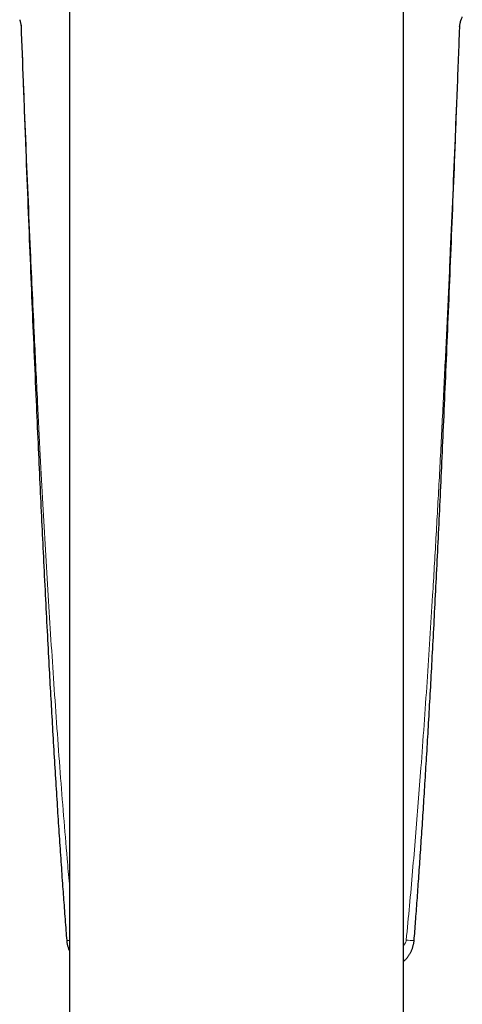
# Model space of a CAD drawing. Header units: millimetres. Extents: x 8 to 850, y 12 to 844.
# Tile 5 of 29: x 429 to 458, y 287 to 352. Entities that reach past the tile are written whole.
import ezdxf

# ---------------------------------------------------------------- set-up
doc = ezdxf.new("R2010")
doc.units = ezdxf.units.MM

msp = doc.modelspace()

# ---------------------------------------------------------------- linework, layer by layer
at = {"color": 7, "linetype": 'Continuous', "lineweight": 30}
for p, q in [((431.993, 397.139), (431.993, 215.824)), ((453.993, 215.824), (453.993, 397.139))]:
    msp.add_line(p, q, dxfattribs=at)
at = {"color": 8, "linetype": 'Continuous', "lineweight": 0}
for centre, radius, start, end in [((431.893, 292.094), 0.926, 265.14639, 276.20703), ((454.628, 295.764), 4.592, 264.38555, 270.86364)]:
    msp.add_arc(centre, radius, start, end, dxfattribs=at)
at = {"color": 7, "linetype": 'Continuous', "lineweight": 30}
for points, knots in [([(428.721, 351.827), (428.725, 351.818), (428.732, 351.8), (428.744, 351.76), (428.756, 351.71), (428.769, 351.654), (428.782, 351.594), (428.795, 351.532), (428.808, 351.464), (428.817, 351.414), (428.822, 351.388), (428.822, 351.386)], [0, 0, 0, 0, 0.129981, 0.259975, 0.393459, 0.526959, 0.642353, 0.757759, 0.874485, 0.991222, 1, 1, 1, 1]), ([(457.69, 351.386), (457.69, 351.388), (457.696, 351.417), (457.706, 351.472), (457.72, 351.546), (457.734, 351.615), (457.747, 351.675), (457.759, 351.725), (457.77, 351.767), (457.781, 351.802), (457.787, 351.819), (457.79, 351.827)], [0, 0, 0, 0, 0.0087784, 0.1376245, 0.2664541, 0.3970244, 0.527577, 0.6444665, 0.7613463, 0.8806777, 1, 1, 1, 1]), ([(457.79, 351.827), (457.805, 351.862), (457.832, 351.929), (457.857, 351.995), (457.869, 352.025)], [0, 0, 0, 0, 0.5333331, 1, 1, 1, 1]), ([(428.8, 351.501), (428.801, 351.496), (428.804, 351.481), (428.807, 351.458), (428.808, 351.44), (428.808, 351.433)], [0, 0, 0, 0, 0.244166, 0.693518, 1, 1, 1, 1]), ([(428.808, 351.433), (428.855, 350.2), (428.951, 347.621), (429.099, 343.8), (429.246, 340.05), (429.387, 336.547), (429.523, 333.239), (429.66, 329.983), (429.795, 326.887), (429.925, 323.963), (430.046, 321.323), (430.163, 318.837), (430.281, 316.391), (430.402, 313.976), (430.525, 311.586), (430.643, 309.377), (430.755, 307.343), (430.864, 305.415), (430.976, 303.511), (431.091, 301.624), (431.205, 299.814), (431.319, 298.07), (431.434, 296.378), (431.544, 294.797), (431.654, 293.281), (431.742, 292.1), (431.798, 291.387), (431.815, 291.172)], [0, 0, 0, 0, 0.061344, 0.128332, 0.190109, 0.247928, 0.302612, 0.354731, 0.409938, 0.456703, 0.500221, 0.541332, 0.580478, 0.621948, 0.661541, 0.699507, 0.731915, 0.762802, 0.79552, 0.82678, 0.856773, 0.885688, 0.913667, 0.941105, 0.964486, 0.989267, 1, 1, 1, 1]), ([(454.698, 291.172), (454.729, 291.584), (454.797, 292.458), (454.897, 293.814), (455.001, 295.264), (455.106, 296.786), (455.213, 298.376), (455.32, 300.025), (455.427, 301.721), (455.533, 303.47), (455.64, 305.282), (455.747, 307.165), (455.856, 309.132), (455.966, 311.199), (456.079, 313.37), (456.194, 315.64), (456.309, 318.002), (456.426, 320.468), (456.546, 323.057), (456.669, 325.799), (456.797, 328.725), (456.93, 331.829), (457.066, 335.1), (457.205, 338.529), (457.349, 342.152), (457.499, 346.019), (457.618, 349.139), (457.687, 350.978), (457.704, 351.433)], [0, 0, 0, 0, 0.020537, 0.043575, 0.067602, 0.092807, 0.119453, 0.146834, 0.174949, 0.203956, 0.233979, 0.26517, 0.29773, 0.331925, 0.368126, 0.405799, 0.444912, 0.485712, 0.528522, 0.573786, 0.622172, 0.674146, 0.728256, 0.78495, 0.844776, 0.908516, 0.977359, 1, 1, 1, 1]), ([(457.704, 351.433), (457.704, 351.439), (457.705, 351.457), (457.708, 351.48), (457.711, 351.495), (457.712, 351.501)], [0, 0, 0, 0, 0.272004, 0.723037, 1, 1, 1, 1]), ([(431.816, 291.172), (431.817, 291.165), (431.819, 291.128), (431.827, 291.064), (431.84, 290.978), (431.857, 290.893), (431.877, 290.808), (431.902, 290.723), (431.93, 290.64), (431.96, 290.56), (431.983, 290.508), (431.993, 290.484)], [0, 0, 0, 0, 0.032033, 0.152576, 0.273658, 0.395301, 0.517517, 0.640306, 0.763656, 0.88753, 1, 1, 1, 1]), ([(453.993, 289.785), (454, 289.79), (454.03, 289.815), (454.079, 289.861), (454.141, 289.923), (454.2, 289.988), (454.257, 290.056), (454.308, 290.123), (454.355, 290.189), (454.397, 290.255), (454.439, 290.325), (454.478, 290.399), (454.516, 290.476), (454.55, 290.556), (454.581, 290.637), (454.609, 290.72), (454.634, 290.805), (454.655, 290.891), (454.672, 290.977), (454.685, 291.065), (454.693, 291.13), (454.695, 291.166), (454.696, 291.172)], [0, 0, 0, 0, 0.0168059, 0.0722709, 0.1276834, 0.1830455, 0.2383618, 0.2936393, 0.3421123, 0.3911135, 0.4410909, 0.4947189, 0.548632, 0.6028486, 0.6573405, 0.7120763, 0.7670201, 0.8221329, 0.877384, 0.9327437, 0.9881827, 1, 1, 1, 1])]:
    msp.add_open_spline(points, degree=3, knots=knots, dxfattribs=at)
at = {"color": 8, "linetype": 'Continuous', "lineweight": 0}
for points, knots in [([(428.822, 351.386), (428.818, 351.396), (428.81, 351.415), (428.809, 351.428), (428.808, 351.434)], [0, 0, 0, 0, 0.512333, 1, 1, 1, 1]), ([(428.822, 351.386), (428.87, 350.154), (428.967, 347.688), (429.117, 343.991), (429.272, 340.293), (429.419, 336.882), (429.559, 333.757), (429.713, 330.445), (429.885, 326.896), (430.072, 323.23), (430.246, 319.978), (430.419, 316.904), (430.595, 313.925), (430.779, 310.983), (430.97, 308.07), (431.173, 305.15), (431.386, 302.254), (431.61, 299.387), (431.811, 296.941), (431.944, 295.44), (431.993, 294.885)], [0, 0, 0, 0, 0.065388, 0.130776, 0.196164, 0.261552, 0.311769, 0.361985, 0.437311, 0.500084, 0.556581, 0.609939, 0.663298, 0.714745, 0.766192, 0.818035, 0.869878, 0.920155, 0.970431, 1, 1, 1, 1]), ([(454.178, 291.194), (454.25, 291.949), (454.394, 293.459), (454.596, 295.726), (454.788, 297.994), (454.972, 300.263), (455.161, 302.721), (455.355, 305.37), (455.551, 308.209), (455.737, 311.049), (455.934, 314.203), (456.138, 317.672), (456.347, 321.455), (456.544, 325.24), (456.731, 329.025), (456.91, 332.81), (457.079, 336.566), (457.24, 340.293), (457.395, 343.991), (457.545, 347.688), (457.642, 350.154), (457.69, 351.386)], [0, 0, 0, 0, 0.03774, 0.075481, 0.113222, 0.150963, 0.188703, 0.235896, 0.283088, 0.330281, 0.377473, 0.440313, 0.503152, 0.565992, 0.628836, 0.69168, 0.754525, 0.815893, 0.877262, 0.938631, 1, 1, 1, 1]), ([(457.704, 351.434), (457.703, 351.428), (457.702, 351.415), (457.694, 351.396), (457.69, 351.386)], [0, 0, 0, 0, 0.485481, 1, 1, 1, 1]), ([(453.993, 290.839), (453.993, 290.839), (454.01, 290.851), (454.042, 290.886), (454.089, 290.944), (454.128, 291.011), (454.156, 291.079), (454.17, 291.134), (454.176, 291.173), (454.178, 291.188), (454.178, 291.194)], [0, 0, 0, 0, 0.000286, 0.167034, 0.36729, 0.567318, 0.73015, 0.892852, 0.959299, 1, 1, 1, 1])]:
    msp.add_open_spline(points, degree=3, knots=knots, dxfattribs=at)

doc.saveas('drawing.dxf')
